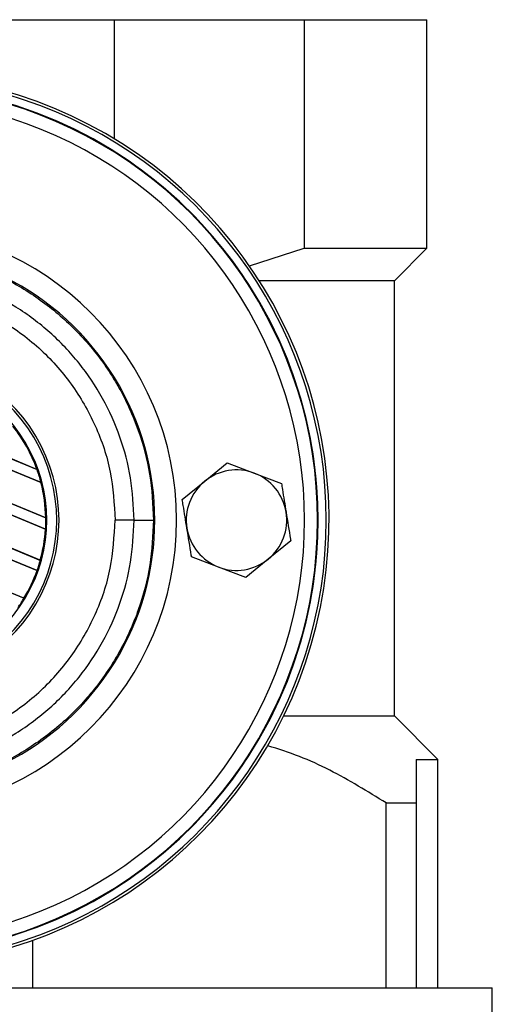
# Model space of a CAD drawing. Header units: millimetres. Extents: x 0 to 420, y 0 to 297.
# Tile 17 of 23: x 216 to 221, y 220 to 230. Entities that reach past the tile are written whole.
import ezdxf

# ---------------------------------------------------------------- set-up
doc = ezdxf.new("R2010")
doc.units = ezdxf.units.MM

msp = doc.modelspace()

# ---------------------------------------------------------------- linework, layer by layer
at = {"color": 7, "linetype": 'Continuous', "lineweight": 25}
for p, q in [((215.744, 229.7354), (216.9988, 229.7354)), ((216.9988, 228.5168), (216.9988, 229.7354)), ((216.9988, 229.7354), (218.9381, 229.7354)), ((218.9381, 229.7354), (218.9381, 227.3991)), ((218.9381, 229.7354), (220.193, 229.7354)), ((220.193, 227.3991), (220.193, 229.7354)), ((218.3787, 227.2183), (218.9381, 227.3991)), ((218.9381, 227.3991), (220.193, 227.3991)), ((219.8598, 227.066), (220.193, 227.3991)), ((219.8598, 227.066), (218.4798, 227.066)), ((219.8593, 222.617), (219.8593, 227.066)), ((216.2072, 225.1385), (214.3994, 225.8873)), ((214.3994, 225.8867), (216.2086, 225.1373)), ((216.2499, 225.0025), (214.3994, 225.769)), ((214.3994, 225.7685), (216.2489, 225.0024)), ((216.2971, 224.6437), (214.3994, 225.4298)), ((214.3994, 225.4293), (216.2981, 224.6428)), ((217.922, 225.0168), (218.1516, 225.2042)), ((218.1516, 225.2042), (218.4287, 225.099)), ((216.2086, 225.1374), (216.2072, 225.1385)), ((216.2086, 225.1373), (216.2086, 225.1374)), ((218.4287, 225.099), (218.7058, 224.9938)), ((216.2955, 224.5261), (215.0658, 225.0355)), ((215.0668, 225.0346), (216.2945, 224.526)), ((216.2489, 225.0024), (216.2498, 225.0025)), ((216.2498, 225.0025), (216.2499, 225.0025)), ((217.6924, 224.8294), (217.922, 225.0168)), ((215.0658, 224.6958), (216.2426, 224.2083)), ((216.2418, 224.2092), (215.0668, 224.6959)), ((216.2098, 224.1041), (215.0658, 224.578)), ((215.0668, 224.5771), (216.2087, 224.1041)), ((216.2981, 224.6428), (216.2971, 224.6437)), ((216.2981, 224.6428), (216.2981, 224.6428)), ((217.2, 224.6191), (217.0065, 224.6191)), ((216.2945, 224.526), (216.2954, 224.5261)), ((216.2954, 224.5261), (216.2955, 224.5261)), ((218.8007, 224.4087), (218.5711, 224.2213)), ((215.0658, 224.2383), (216.0753, 223.8201)), ((216.0747, 223.8209), (215.0668, 224.2384)), ((216.2426, 224.2083), (216.2418, 224.2092)), ((216.2426, 224.2083), (216.2426, 224.2083)), ((218.0643, 224.1391), (217.7873, 224.2443)), ((218.5711, 224.2213), (218.3414, 224.0339)), ((216.2087, 224.1041), (216.2098, 224.1041)), ((216.2098, 224.1041), (216.2098, 224.1041)), ((218.3414, 224.0339), (218.0643, 224.1391)), ((216.0753, 223.8201), (216.0747, 223.8209)), ((216.0753, 223.8201), (216.0753, 223.8201)), ((218.729, 222.617), (219.8598, 222.617)), ((220.3042, 222.1727), (219.8598, 222.617)), ((220.0817, 222.1727), (220.3042, 222.1727)), ((220.3042, 219.8364), (220.3042, 222.1727)), ((219.7757, 219.8364), (219.7757, 221.7278)), ((219.7757, 221.7278), (220.0817, 221.7278)), ((220.0817, 221.7278), (220.0817, 219.8364)), ((216.1613, 220.323), (216.1613, 219.8364)), ((215.0766, 219.8364), (220.8603, 219.8364)), ((220.8603, 219.5027), (220.8603, 219.8364))]:
    msp.add_line(p, q, dxfattribs=at)
for centre, radius, start, end in [((214.6317, 224.6191), 4.5602, 270, 138.81164), ((214.6317, 224.6191), 4.5324, 221.49668, 138.50332), ((214.6317, 224.6191), 4.449, 0, 137.54585), ((214.6317, 224.6191), 4.4435, 222.51879, 137.48121), ((214.6317, 224.6191), 4.449, 227.5, 132.5), ((214.6317, 224.6191), 4.3101, 0, 135.83259), ((214.6317, 224.6191), 3.0031, 270, 90), ((214.6317, 224.6191), 2.7801, 265.18028, 94.81972), ((214.7551, 224.6191), 1.6778, 267.5, 92.5), ((214.7551, 224.6191), 1.6542, 267.5, 92.5), ((214.7551, 224.6191), 1.5528, 267.5, 92.5), ((214.7551, 224.6191), 1.5421, 19.68237, 38.47326), ((214.7551, 224.6191), 1.5431, 19.62504, 38.44471), ((214.7551, 224.6191), 1.5431, 19.6263, 38.44589), ((214.7551, 224.6191), 1.5431, 14.38831, 19.62504), ((218.2465, 224.6191), 0.5133, 69.21265, 129.21265), ((218.2465, 224.6191), 0.5133, 9.21265, 69.21265), ((214.7551, 224.6191), 1.5421, 0.91722, 14.39314), ((214.7551, 224.6191), 1.5431, 0.88252, 14.38869), ((214.7551, 224.6191), 1.5431, 0.8818, 14.38831), ((218.2465, 224.6191), 0.5133, 129.21265, 189.21265), ((218.2465, 224.6191), 0.5133, 309.21265, 9.21265), ((214.6317, 224.6191), 4.449, 222.45415, 0), ((214.6317, 224.6191), 4.3101, 224.16741, 0), ((214.7551, 224.6191), 1.5431, 356.54814, 0.8818), ((217.2409, 386.7381), 162.1191, 269.985518, 270.05581), ((214.7551, 224.6191), 1.5421, 344.58576, 356.54166), ((214.7551, 224.6191), 1.5431, 344.56307, 356.54814), ((214.7551, 224.6191), 1.5431, 344.56347, 356.54818), ((218.2465, 224.6191), 0.5133, 189.21265, 249.21265), ((214.7551, 224.6191), 1.5431, 340.50758, 344.56307), ((218.2465, 224.6191), 0.5133, 249.21265, 309.21265), ((214.7551, 224.6191), 1.5421, 328.83169, 340.49144), ((214.7551, 224.6191), 1.5431, 328.81902, 340.50758), ((214.7551, 224.6191), 1.5431, 328.81915, 340.50735), ((214.7551, 224.6191), 1.5431, 324.70717, 328.81902)]:
    msp.add_arc(centre, radius, start, end, dxfattribs=at)
for points, knots in [([(214.3992, 227.3764), (214.5385, 227.382), (214.8203, 227.3934), (215.2525, 227.327), (215.6867, 227.1916), (216.1018, 226.9788), (216.4788, 226.6972), (216.8, 226.3593), (217.0627, 225.9687), (217.2529, 225.5435), (217.3757, 225.0881), (217.3911, 224.7769), (217.3989, 224.6191)], [0, 0, 0, 0, 0.0912304, 0.1846225, 0.285093, 0.3884772, 0.4889466, 0.5923296, 0.6927987, 0.7961814, 0.8966347, 1, 1, 1, 1]), ([(217.2, 224.6191), (217.1928, 224.7634), (217.1784, 225.0521), (217.066, 225.4732), (216.8886, 225.8695), (216.6469, 226.2311), (216.3472, 226.546), (215.9998, 226.8073), (215.6127, 227.0054), (215.2114, 227.1318), (214.8083, 227.1936), (214.5467, 227.1833), (214.416, 227.1782)], [0, 0, 0, 0, 0.1019155, 0.2038336, 0.305753, 0.4076712, 0.509602, 0.6115312, 0.7134615, 0.8153929, 0.9076964, 1, 1, 1, 1]), ([(214.3996, 226.9832), (214.5647, 226.9891), (214.8955, 227.0009), (215.3827, 226.8904), (215.8356, 226.6852), (216.2383, 226.3927), (216.57, 226.0208), (216.8175, 225.5894), (216.9774, 225.1152), (216.9968, 224.7843), (217.0065, 224.6191)], [0, 0, 0, 0, 0.1248804, 0.2501396, 0.3746494, 0.4998125, 0.6247642, 0.7495577, 0.8749238, 1, 1, 1, 1]), ([(218.7058, 224.9938), (218.709, 224.9739), (218.7247, 224.8773), (218.7406, 224.7791), (218.7533, 224.7012)], [0, 0, 0, 0, 0.2061857, 1, 1, 1, 1]), ([(217.7398, 224.5369), (217.7272, 224.6148), (217.7113, 224.7129), (217.6956, 224.8095), (217.6924, 224.8294)], [0, 0, 0, 0, 0.7938143, 1, 1, 1, 1]), ([(218.7533, 224.7012), (218.7683, 224.6083), (218.7842, 224.5102), (218.7999, 224.4138), (218.8007, 224.4087)], [0, 0, 0, 0, 0.9470257, 1, 1, 1, 1]), ([(217.3989, 224.6191), (217.3915, 224.4658), (217.3765, 224.1546), (217.2559, 223.703), (217.065, 223.2734), (216.8055, 222.8858), (216.4822, 222.544), (216.1093, 222.264), (215.691, 222.0482), (215.26, 221.9127), (214.8236, 221.8449), (214.5418, 221.8561), (214.3992, 221.8617)], [0, 0, 0, 0, 0.100465, 0.2038434, 0.3043094, 0.4076889, 0.5081552, 0.611535, 0.7120023, 0.8153833, 0.9066108, 1, 1, 1, 1]), ([(214.3996, 222.2549), (214.5647, 222.249), (214.8955, 222.2372), (215.3827, 222.3477), (215.8356, 222.5529), (216.2383, 222.8454), (216.57, 223.2173), (216.8175, 223.6487), (216.9774, 224.1229), (216.9968, 224.4538), (217.0065, 224.6191)], [0, 0, 0, 0, 0.1248804, 0.2501396, 0.3746494, 0.4998125, 0.6247642, 0.7495577, 0.8749238, 1, 1, 1, 1]), ([(214.416, 222.0599), (214.5467, 222.0548), (214.8083, 222.0445), (215.2114, 222.1063), (215.6127, 222.2327), (215.9998, 222.4308), (216.3472, 222.6921), (216.6469, 223.007), (216.8886, 223.3686), (217.066, 223.7649), (217.1784, 224.186), (217.1928, 224.4747), (217.2, 224.6191)], [0, 0, 0, 0, 0.09230362, 0.18460708, 0.28653845, 0.3884688, 0.49039805, 0.59232883, 0.69424704, 0.79616636, 0.8980845, 1, 1, 1, 1]), ([(217.7873, 224.2443), (217.7864, 224.2494), (217.7708, 224.3459), (217.7549, 224.444), (217.7398, 224.5369)], [0, 0, 0, 0, 0.0529743, 1, 1, 1, 1]), ([(219.7757, 221.7278), (219.5862, 221.8447), (219.3004, 222.0211), (218.8913, 222.2103), (218.6745, 222.2783), (218.5655, 222.3124)], [0, 0, 0, 0, 0.4949005, 0.7463002, 1, 1, 1, 1]), ([(220.0817, 222.1727), (220.0817, 222.1075), (220.0817, 221.9766), (220.0817, 221.811), (220.0817, 221.7278)], [0, 0, 0, 0, 0.4978886, 1, 1, 1, 1])]:
    msp.add_open_spline(points, degree=3, knots=knots, dxfattribs=at)

doc.saveas('drawing.dxf')
